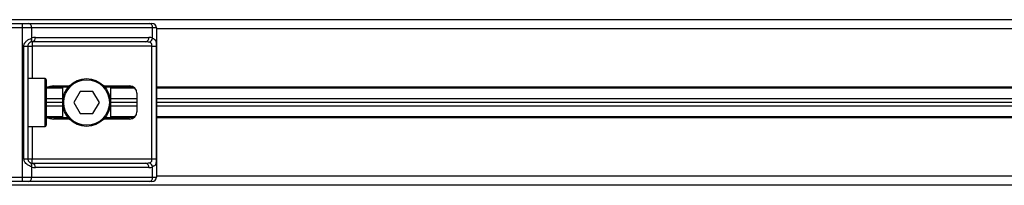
# Model space of a CAD drawing. Header units: millimetres. Extents: x 0 to 420, y 0 to 297.
# Tile 59 of 112: x 140.75 to 147.74, y 206.52 to 207.7. Entities that reach past the tile are written whole.
import ezdxf

# ---------------------------------------------------------------- set-up
doc = ezdxf.new("R2010")
doc.units = ezdxf.units.MM

msp = doc.modelspace()

# ---------------------------------------------------------------- linework, layer by layer
at = {"color": 7, "linetype": 'Continuous', "lineweight": 25}
for p, q in [((174.72254, 207.69512), (140.60247, 207.69512)), ((140.63372, 207.66907), (140.77307, 207.66907)), ((140.77307, 207.63782), (140.63372, 207.63782)), ((140.77307, 207.63782), (140.77307, 207.66907)), ((140.77307, 207.66907), (140.81543, 207.66907)), ((140.77307, 206.58035), (140.77307, 207.63782)), ((140.83753, 207.63782), (140.77307, 207.63782)), ((140.81543, 207.66907), (141.67364, 207.66907)), ((140.83753, 207.63782), (140.83753, 207.56413)), ((141.69574, 207.63782), (140.83753, 207.63782)), ((141.67364, 207.66907), (141.69118, 207.66907)), ((141.69574, 207.56413), (141.69574, 207.63782)), ((141.72244, 207.63782), (141.69574, 207.63782)), ((141.72244, 207.63782), (141.72244, 206.58035)), ((173.60257, 207.63), (141.72244, 207.63)), ((140.86419, 207.5701), (141.66908, 207.5701)), ((140.78297, 206.71058), (140.78297, 207.50759)), ((140.78297, 207.50759), (140.81083, 207.50759)), ((140.81083, 207.50759), (140.81083, 206.71058)), ((140.81083, 207.50759), (140.84209, 207.50759)), ((141.64698, 207.53884), (140.84209, 207.53884)), ((140.84209, 207.53884), (140.84209, 207.50759)), ((141.69083, 207.50759), (140.84209, 207.50759)), ((140.84209, 207.50759), (140.84209, 207.27838)), ((141.69083, 207.50759), (141.7219, 207.50759)), ((141.69083, 206.71058), (141.69083, 207.50759)), ((141.7219, 207.50759), (141.7219, 206.71058)), ((140.93325, 207.27838), (140.81083, 207.27838)), ((140.93325, 206.93979), (140.93325, 207.27838)), ((140.94106, 207.27057), (140.94106, 206.9476)), ((141.05827, 207.21066), (140.9424, 207.21066)), ((141.09727, 207.21718), (140.95337, 207.21718)), ((140.99501, 207.22629), (141.1054, 207.22629)), ((141.05827, 207.001), (141.05827, 207.21718)), ((141.34973, 207.22629), (141.53226, 207.22629)), ((141.5617, 207.21718), (141.35787, 207.21718)), ((141.39687, 207.21718), (141.39687, 207.001)), ((141.56947, 207.21066), (141.39687, 207.21066)), ((173.60257, 207.21718), (141.72244, 207.21718)), ((173.60257, 207.21066), (141.72244, 207.21066)), ((141.18245, 207.18722), (141.13734, 207.10909)), ((141.27268, 207.18722), (141.18245, 207.18722)), ((141.31779, 207.10909), (141.27268, 207.18722)), ((141.58436, 207.1742), (141.58436, 207.04397)), ((141.05827, 207.13513), (140.94106, 207.13513)), ((141.05827, 207.10909), (140.94106, 207.10909)), ((141.05827, 207.08304), (140.94106, 207.08304)), ((141.13734, 207.10909), (141.18245, 207.03095)), ((141.27268, 207.03095), (141.31779, 207.10909)), ((141.58436, 207.13513), (141.39687, 207.13513)), ((141.58436, 207.10909), (141.39687, 207.10909)), ((141.58436, 207.08304), (141.39687, 207.08304)), ((173.60257, 207.13513), (141.72244, 207.13513)), ((173.60257, 207.10909), (141.72244, 207.10909)), ((173.60257, 207.08304), (141.72244, 207.08304)), ((141.05827, 207.00751), (140.9424, 207.00751)), ((141.09727, 207.001), (140.95337, 207.001)), ((141.18245, 207.03095), (141.27268, 207.03095)), ((141.5617, 207.001), (141.35787, 207.001)), ((141.56947, 207.00751), (141.39687, 207.00751)), ((173.60257, 207.00751), (141.72244, 207.00751)), ((173.60257, 207.001), (141.72244, 207.001)), ((140.81083, 206.93979), (140.93325, 206.93979)), ((140.84209, 206.93979), (140.84209, 206.71058)), ((141.1054, 206.99188), (140.99501, 206.99188)), ((141.53226, 206.99188), (141.34973, 206.99188)), ((140.78297, 206.71058), (140.81083, 206.71058)), ((140.81083, 206.71058), (140.84209, 206.71058)), ((140.83753, 206.65404), (140.83753, 206.58035)), ((140.84209, 206.67933), (140.84209, 206.71058)), ((140.84209, 206.71058), (141.69083, 206.71058)), ((140.84209, 206.67933), (141.64698, 206.67933)), ((141.69083, 206.71058), (141.7219, 206.71058)), ((141.69574, 206.58035), (141.69574, 206.65404)), ((140.63372, 206.58035), (140.77307, 206.58035)), ((140.77307, 206.5491), (140.77307, 206.58035)), ((140.77307, 206.58035), (140.83753, 206.58035)), ((140.83753, 206.58035), (141.69574, 206.58035)), ((141.66908, 206.64807), (140.86419, 206.64807)), ((141.69574, 206.58035), (141.72244, 206.58035)), ((173.60257, 206.58817), (141.72244, 206.58817)), ((174.72254, 206.52305), (140.60247, 206.52305)), ((140.77307, 206.5491), (140.63372, 206.5491)), ((140.81543, 206.5491), (140.77307, 206.5491)), ((141.67364, 206.5491), (140.81543, 206.5491)), ((141.69118, 206.5491), (141.67364, 206.5491))]:
    msp.add_line(p, q, dxfattribs=at)
for radius in [0.1693, 0.16148]:
    msp.add_circle((141.22757, 207.10909), radius, dxfattribs=at)
for centre, radius, start, end in [((140.80991, 207.64172), 0.0279, 351.950533, 78.578246), ((141.66811, 207.64172), 0.0279, 351.950533, 78.578246), ((141.69118, 207.63782), 0.03126, 0, 90), ((140.81515, 207.55558), 0.02396, 304.609873, 20.910188), ((140.86419, 207.50759), 0.06251, 90, 115.240416), ((140.83656, 207.56619), 0.0279, 281.421754, 8.049467), ((141.64146, 207.56619), 0.0279, 281.421754, 8.049467), ((141.66908, 207.50759), 0.06251, 64.759584, 90), ((141.6563, 207.57219), 0.04026, 295.516007, 348.451492), ((140.84209, 207.50759), 0.03126, 90, 115.240416), ((140.93325, 207.27057), 0.00781, 0, 90), ((141.53226, 207.1742), 0.05209, 0, 90), ((141.53226, 207.04397), 0.05209, 270, 0), ((140.93325, 206.9476), 0.00781, 270, 0), ((140.81515, 206.66259), 0.02396, 339.089812, 55.390127), ((140.84209, 206.71058), 0.03126, 244.759584, 270), ((140.86419, 206.71058), 0.06251, 244.759584, 270), ((140.83656, 206.65198), 0.0279, 351.950533, 78.578246), ((141.64146, 206.65198), 0.0279, 351.950533, 78.578246), ((141.66908, 206.71058), 0.06251, 270, 295.240416), ((141.6563, 206.64598), 0.04026, 11.548508, 64.483993), ((140.80991, 206.57645), 0.0279, 281.421754, 8.049467), ((141.66811, 206.57645), 0.0279, 281.421754, 8.049467), ((141.69118, 206.58035), 0.03126, 270, 0)]:
    msp.add_arc(centre, radius, start, end, dxfattribs=at)
for centre, major_axis, ratio, start_param, end_param in [((141.64698, 207.50759), (0.06251, 0), 0.5, 1.130268, 1.5707963), ((140.99501, 207.1742), (0.07367, 0), 0.7071068, 1.5707963, 2.3923913), ((140.99501, 207.04397), (0.07367, 0), 0.7071068, 3.890794, 4.712389), ((141.64698, 206.71058), (0.06251, 0), 0.5, 4.712389, 5.1529173)]:
    msp.add_ellipse(centre, major_axis=major_axis, ratio=ratio, start_param=start_param, end_param=end_param, dxfattribs=at)
for points, knots in [([(140.78297, 207.50759), (140.78305, 207.50945), (140.78337, 207.51713), (140.78647, 207.52532), (140.79317, 207.53644), (140.803, 207.54711), (140.82055, 207.55817), (140.8317, 207.56208), (140.83753, 207.56413)], [0, 0, 0, 0, 0.0620594, 0.25604, 0.2811965, 0.496867, 0.7368773, 1, 1, 1, 1]), ([(141.69574, 207.56413), (141.69999, 207.56246), (141.70974, 207.55865), (141.71739, 207.54837), (141.72029, 207.53646), (141.72148, 207.52562), (141.72185, 207.51672), (141.72189, 207.50972), (141.7219, 207.50759)], [0, 0, 0, 0, 0.22040235, 0.50500191, 0.69312024, 0.76694286, 0.92883385, 1, 1, 1, 1]), ([(140.82876, 207.53586), (140.82692, 207.5349), (140.8238, 207.53329), (140.81946, 207.52931), (140.81603, 207.52509), (140.81272, 207.51949), (140.81097, 207.51261), (140.81086, 207.50852), (140.81083, 207.50759)], [0, 0, 0, 0, 0.27379704, 0.46230291, 0.49915809, 0.70498278, 0.93304377, 1, 1, 1, 1]), ([(141.69083, 207.50759), (141.69078, 207.51102), (141.69069, 207.51715), (141.68945, 207.52337), (141.68737, 207.52802), (141.68493, 207.53087), (141.68016, 207.53399), (141.67639, 207.53507), (141.67364, 207.53586)], [0, 0, 0, 0, 0.2459514, 0.4382643, 0.4984306, 0.6829349, 0.7679658, 1, 1, 1, 1]), ([(140.83753, 206.65404), (140.8327, 206.65571), (140.82164, 206.65952), (140.80442, 206.66981), (140.79317, 206.68171), (140.78659, 206.69255), (140.7834, 206.70145), (140.78307, 206.70845), (140.78297, 206.71058)], [0, 0, 0, 0, 0.2204024, 0.5050019, 0.6931202, 0.7669429, 0.9288339, 1, 1, 1, 1]), ([(140.81083, 206.71058), (140.81116, 206.70715), (140.81173, 206.70103), (140.81495, 206.6948), (140.81826, 206.69015), (140.82108, 206.68731), (140.82513, 206.68418), (140.82722, 206.6831), (140.82876, 206.68231)], [0, 0, 0, 0, 0.24595141, 0.43826429, 0.49843058, 0.68293489, 0.7679658, 1, 1, 1, 1]), ([(141.67364, 206.68231), (141.67687, 206.68327), (141.68234, 206.68488), (141.68638, 206.68886), (141.68888, 206.69308), (141.69044, 206.69868), (141.6908, 206.70556), (141.69082, 206.70965), (141.69083, 206.71058)], [0, 0, 0, 0, 0.273797, 0.4623029, 0.4991581, 0.7049828, 0.9330438, 1, 1, 1, 1]), ([(141.7219, 206.71058), (141.72189, 206.70872), (141.72186, 206.70104), (141.72151, 206.69285), (141.72027, 206.68173), (141.71785, 206.67106), (141.71034, 206.66), (141.70075, 206.65609), (141.69574, 206.65404)], [0, 0, 0, 0, 0.0620594, 0.25604, 0.2811965, 0.496867, 0.7368773, 1, 1, 1, 1])]:
    msp.add_open_spline(points, degree=3, knots=knots, dxfattribs=at)

doc.saveas('drawing.dxf')
